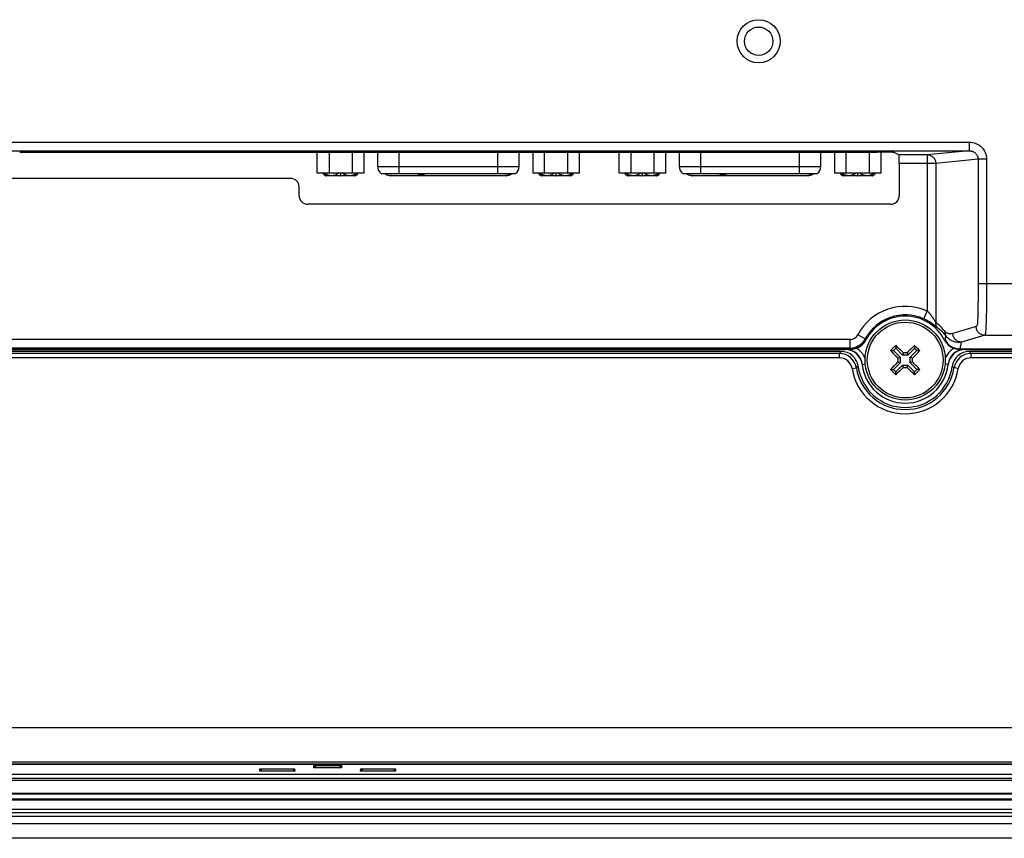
# Model space of a CAD drawing. Header units: millimetres. Extents: x 0 to 1189, y 0 to 841.
# Tile 18 of 29: x 923 to 1037, y 400 to 495. Entities that reach past the tile are written whole.
import ezdxf

# ---------------------------------------------------------------- set-up
doc = ezdxf.new("R2010")
doc.units = ezdxf.units.MM
doc.layers.add('11_COMPONENTS', color=7, linetype='Continuous')

msp = doc.modelspace()

# ---------------------------------------------------------------- linework, layer by layer
at = {"layer": '11_COMPONENTS', "color": 7, "linetype": 'Continuous'}
for p, q in [((873.562, 480.963), (1033.142, 480.963)), ((1033.142, 480.963), (1033.142, 479.963)), ((873.562, 479.963), (1033.142, 479.963)), ((1033.142, 479.963), (1028.287, 479.482)), ((922.991, 479.788), (1022.462, 479.788)), ((957.523, 477.365), (957.523, 479.788)), ((958.877, 479.788), (958.877, 477.365)), ((961.585, 477.365), (961.585, 479.788)), ((962.939, 477.365), (962.939, 479.788)), ((964.526, 478.115), (964.526, 479.788)), ((966.976, 479.788), (966.976, 477.315)), ((978.476, 477.315), (978.476, 479.788)), ((980.926, 478.115), (980.926, 479.788)), ((982.513, 479.788), (982.513, 477.365)), ((983.867, 477.365), (983.867, 479.788)), ((986.575, 477.365), (986.575, 479.788)), ((987.929, 477.365), (987.929, 479.788)), ((992.523, 477.365), (992.523, 479.788)), ((993.877, 479.788), (993.877, 477.365)), ((996.585, 477.365), (996.585, 479.788)), ((997.939, 477.365), (997.939, 479.788)), ((999.526, 478.115), (999.526, 479.788)), ((1001.976, 479.788), (1001.976, 477.315)), ((1013.476, 477.315), (1013.476, 479.788)), ((1015.926, 478.115), (1015.926, 479.788)), ((1017.513, 479.788), (1017.513, 477.365)), ((1018.867, 477.365), (1018.867, 479.788)), ((1021.575, 477.365), (1021.575, 479.788)), ((1022.929, 477.365), (1022.929, 479.787)), ((1025.005, 479.482), (1024.46, 479.754)), ((1028.287, 479.482), (1025.005, 479.482)), ((1028.287, 479.482), (1028.287, 461.353)), ((1034.182, 478.969), (1029.272, 478.482)), ((1035.167, 478.969), (1034.182, 478.969)), ((1034.182, 478.969), (1034.182, 464.535)), ((1035.167, 478.969), (1035.167, 464.535)), ((964.526, 478.115), (980.926, 478.115)), ((999.526, 478.115), (1015.926, 478.115)), ((1029.272, 478.482), (1025.039, 478.482)), ((1025.039, 478.482), (1025.039, 474.752)), ((1029.272, 478.482), (1029.272, 460.037)), ((954.414, 476.752), (921.413, 476.752)), ((962.939, 477.365), (957.523, 477.365)), ((964.926, 477.315), (980.526, 477.315)), ((969.226, 477.215), (969.226, 477.315)), ((969.939, 477.215), (969.226, 477.215)), ((969.266, 477.215), (969.266, 477.315)), ((969.325, 477.215), (969.325, 477.315)), ((969.424, 477.215), (969.424, 477.315)), ((969.523, 477.215), (969.523, 477.315)), ((969.622, 477.215), (969.622, 477.315)), ((969.721, 477.215), (969.721, 477.315)), ((969.82, 477.215), (969.82, 477.315)), ((969.879, 477.215), (969.879, 477.315)), ((969.919, 477.215), (969.919, 477.315)), ((969.939, 477.215), (969.939, 477.315)), ((979.726, 477.215), (979.726, 477.315)), ((979.726, 477.215), (979.964, 477.215)), ((979.845, 477.215), (979.845, 477.315)), ((979.964, 477.315), (979.964, 477.215)), ((987.929, 477.365), (982.513, 477.365)), ((997.939, 477.365), (992.523, 477.365)), ((999.926, 477.315), (1015.526, 477.315)), ((1004.226, 477.215), (1004.226, 477.315)), ((1004.939, 477.215), (1004.226, 477.215)), ((1004.266, 477.215), (1004.266, 477.315)), ((1004.325, 477.215), (1004.325, 477.315)), ((1004.424, 477.215), (1004.424, 477.315)), ((1004.523, 477.215), (1004.523, 477.315)), ((1004.622, 477.215), (1004.622, 477.315)), ((1004.721, 477.215), (1004.721, 477.315)), ((1004.82, 477.215), (1004.82, 477.315)), ((1004.879, 477.215), (1004.879, 477.315)), ((1004.919, 477.215), (1004.919, 477.315)), ((1004.939, 477.215), (1004.939, 477.315)), ((1014.726, 477.215), (1014.726, 477.315)), ((1014.726, 477.215), (1014.964, 477.215)), ((1014.845, 477.215), (1014.845, 477.315)), ((1014.964, 477.315), (1014.964, 477.215)), ((1022.929, 477.365), (1017.513, 477.365)), ((955.414, 474.752), (955.414, 475.753)), ((1024.04, 473.752), (956.413, 473.752)), ((1034.182, 464.535), (1051.856, 464.535)), ((1027.877, 460.442), (1028.287, 461.353)), ((1033.964, 459.542), (1031.263, 458.739)), ((1021.1, 458.123), (1020.217, 458.592)), ((1034.949, 458.543), (1032.248, 457.741)), ((1034.949, 458.543), (1054.726, 458.543)), ((898.096, 456.965), (1019.357, 456.965)), ((1019.335, 458.061), (914.065, 458.061)), ((1019.335, 457.062), (914.065, 457.062)), ((1019.335, 457.062), (1019.335, 458.061)), ((1019.422, 456.927), (1019.355, 456.965)), ((1021.192, 458.011), (1021.131, 458.045)), ((1024.631, 457.027), (1024.366, 456.762)), ((1024.631, 457.37), (1024.631, 457.027)), ((1024.631, 457.027), (1025.406, 456.251)), ((1026.823, 457.026), (1026.047, 456.251)), ((1026.823, 457.368), (1026.823, 457.026)), ((1027.088, 456.76), (1026.823, 457.026)), ((1030.321, 458.045), (1030.26, 458.011)), ((1032.097, 456.965), (1032.031, 456.927)), ((1032.096, 456.965), (1054.726, 456.965)), ((898.682, 456.878), (1018.771, 456.878)), ((1018.296, 456.665), (899.157, 456.665)), ((1018.091, 456.428), (899.362, 456.428)), ((1018.091, 455.929), (899.362, 455.929)), ((1018.091, 455.929), (1018.091, 456.428)), ((1024.023, 456.762), (1024.366, 456.762)), ((1024.366, 456.762), (1025.14, 455.986)), ((1024.882, 455.879), (1025.14, 455.986)), ((1025.14, 455.986), (1025.14, 455.345)), ((1025.513, 456.51), (1025.406, 456.251)), ((1026.047, 456.251), (1025.406, 456.251)), ((1025.94, 456.51), (1026.047, 456.251)), ((1027.088, 456.76), (1026.312, 455.986)), ((1026.571, 455.878), (1026.312, 455.986)), ((1026.312, 455.344), (1026.312, 455.986)), ((1027.431, 456.76), (1027.088, 456.76)), ((1032.682, 456.878), (1054.726, 456.878)), ((1054.726, 456.665), (1033.157, 456.665)), ((1054.726, 456.428), (1033.362, 456.428)), ((1033.362, 455.929), (1033.362, 456.428)), ((1054.726, 455.929), (1033.362, 455.929)), ((1019.57, 454.67), (1020.063, 454.749)), ((1020.755, 455.134), (1021.103, 455.171)), ((1024.364, 454.57), (1025.14, 455.345)), ((1024.629, 454.305), (1025.405, 455.079)), ((1024.881, 455.452), (1025.14, 455.345)), ((1025.405, 455.079), (1026.047, 455.079)), ((1025.512, 454.82), (1025.405, 455.079)), ((1025.939, 454.82), (1026.047, 455.079)), ((1026.821, 454.303), (1026.047, 455.079)), ((1026.571, 455.451), (1026.312, 455.344)), ((1027.087, 454.568), (1026.312, 455.344)), ((1030.698, 455.134), (1030.349, 455.171)), ((1031.883, 454.67), (1031.39, 454.749)), ((1024.022, 454.57), (1024.364, 454.57)), ((1024.364, 454.57), (1024.629, 454.305)), ((1024.629, 453.962), (1024.629, 454.305)), ((1026.821, 454.303), (1027.087, 454.568)), ((1026.821, 453.961), (1026.821, 454.303)), ((1027.429, 454.568), (1027.087, 454.568)), ((816.396, 413.044), (1101.057, 413.044)), ((813.602, 409.049), (1103.85, 409.049)), ((813.319, 408.766), (1104.134, 408.766)), ((813.345, 408.792), (1104.108, 408.792)), ((950.85, 407.956), (950.863, 408.239)), ((951.129, 408.239), (950.85, 407.956)), ((954.902, 407.956), (950.85, 407.956)), ((950.863, 408.239), (954.889, 408.239)), ((954.624, 408.239), (954.902, 407.956)), ((954.889, 408.239), (954.902, 407.956)), ((957.118, 408.329), (957.13, 408.602)), ((957.386, 408.602), (957.118, 408.329)), ((960.335, 408.329), (957.118, 408.329)), ((957.13, 408.602), (960.322, 408.602)), ((960.066, 408.602), (960.335, 408.329)), ((960.322, 408.602), (960.335, 408.329)), ((962.55, 407.956), (962.563, 408.239)), ((962.829, 408.239), (962.55, 407.956)), ((966.602, 407.956), (962.55, 407.956)), ((962.563, 408.239), (966.589, 408.239)), ((966.324, 408.239), (966.602, 407.956)), ((966.589, 408.239), (966.602, 407.956)), ((860.158, 406.917), (1057.295, 406.917)), ((860.171, 407.162), (1057.282, 407.162)), ((860.194, 407.615), (1057.258, 407.615)), ((806.826, 405.413), (1110.626, 405.413)), ((806.826, 405.327), (1110.626, 405.327)), ((806.826, 404.763), (1110.626, 404.763)), ((806.826, 404.629), (1110.626, 404.629)), ((806.826, 403.546), (1110.626, 403.546)), ((806.826, 403.17), (1110.626, 403.17)), ((806.826, 402.737), (1110.626, 402.737)), ((806.826, 401.865), (1110.626, 401.865)), ((1117.227, 400.165), (800.225, 400.165))]:
    msp.add_line(p, q, dxfattribs=at)
at = {"layer": '11_COMPONENTS', "color": 7, "linetype": 'Continuous', "const_width": 0.149}
for points in [[(958.226, 477.365, 0.4044082), (958.526, 477.075)], [(958.322, 477.365, 0.3423868), (960.014, 477.365)], [(960.439, 477.365, 0.3423868), (962.131, 477.365)], [(961.926, 477.075, 0.4044082), (962.226, 477.365)], [(965.33, 477.315, 0.1786856), (965.98, 477.075)], [(979.473, 477.075, 0.1786856), (980.122, 477.315)], [(983.226, 477.365, 0.4044082), (983.526, 477.075)], [(983.322, 477.365, 0.3423868), (985.014, 477.365)], [(985.439, 477.365, 0.3423868), (987.131, 477.365)], [(986.926, 477.075, 0.4044082), (987.226, 477.365)], [(993.226, 477.365, 0.4044082), (993.526, 477.075)], [(993.322, 477.365, 0.3423868), (995.014, 477.365)], [(995.439, 477.365, 0.3423868), (997.131, 477.365)], [(996.926, 477.075, 0.4044082), (997.226, 477.365)], [(1000.33, 477.315, 0.1786856), (1000.98, 477.075)], [(1014.473, 477.075, 0.1786856), (1015.122, 477.315)], [(1018.226, 477.365, 0.4044082), (1018.526, 477.075)], [(1018.322, 477.365, 0.3423868), (1020.014, 477.365)], [(1020.439, 477.365, 0.3423868), (1022.131, 477.365)], [(1021.926, 477.075, 0.4044082), (1022.226, 477.365)]]:
    msp.add_lwpolyline(points, format="xyb", dxfattribs=at)
for points in [[(961.926, 477.075), (958.526, 477.075)], [(960.226, 477.075), (960.226, 477.365)], [(965.98, 477.075), (979.473, 477.075)], [(983.526, 477.075), (986.926, 477.075)], [(985.226, 477.075), (985.226, 477.365)], [(996.926, 477.075), (993.526, 477.075)], [(995.226, 477.075), (995.226, 477.365)], [(1000.98, 477.075), (1014.473, 477.075)], [(1018.526, 477.075), (1021.926, 477.075)], [(1020.226, 477.075), (1020.226, 477.365)]]:
    msp.add_lwpolyline(points, dxfattribs=at)
at = {"layer": '11_COMPONENTS', "color": 7, "linetype": 'Continuous'}
for centre, radius in [((1008.726, 492.665), 2.5), ((1008.726, 492.665), 1.65), ((958.526, 477.075), 0.0625), ((960.226, 477.075), 0.0625), ((961.926, 477.075), 0.0625), ((965.98, 477.075), 0.0625), ((979.473, 477.075), 0.0625), ((983.526, 477.075), 0.0625), ((985.226, 477.075), 0.0625), ((986.926, 477.075), 0.0625), ((993.526, 477.075), 0.0625), ((995.226, 477.075), 0.0625), ((996.926, 477.075), 0.0625), ((1000.98, 477.075), 0.0625), ((1014.473, 477.075), 0.0625), ((1018.526, 477.075), 0.0625), ((1020.226, 477.075), 0.0625), ((1021.926, 477.075), 0.0625), ((1025.726, 455.665), 4.65), ((1025.726, 455.665), 4.394)]:
    msp.add_circle(centre, radius, dxfattribs=at)
for centre, radius, start, end in [((965.526, 478.115), 1, 180, 233.1301), ((979.926, 478.115), 1, 306.8699, 0), ((1000.526, 478.115), 1, 180, 233.1301), ((1014.926, 478.115), 1, 306.8699, 0), ((958.226, 477.375), 0.0625, 198.81197, 341.18772), ((962.226, 477.375), 0.0625, 198.81197, 341.18772), ((983.226, 477.375), 0.0625, 198.81197, 341.18772), ((987.226, 477.375), 0.0625, 198.81197, 341.18772), ((993.226, 477.375), 0.0625, 198.81197, 341.18772), ((997.226, 477.375), 0.0625, 198.81197, 341.18772), ((1018.226, 477.375), 0.0625, 198.81197, 341.18772), ((1022.226, 477.375), 0.0625, 198.81197, 341.18772), ((1025.726, 455.665), 6.238, 65.76202, 152.02271), ((1025.726, 455.665), 5.239, 65.76202, 152.02271), ((1025.726, 455.665), 5.105, 27.35574, 152.64426), ((1025.938, 455.593), 5.555, 37.34013, 53.12092), ((1026.899, 455.602), 4.578, 38.57599, 54.80397), ((1019.335, 459.06), 0.999, 270.00832, 332.04064), ((1019.334, 459.062), 2, 270.01771, 331.98181), ((1028.594, 461.121), 8.072, 201.8062, 202.40183), ((1022.725, 461.175), 8.216, 337.60895, 340.68011), ((1030.386, 459.531), 11.324, 192.59236, 193.09615), ((1019.354, 458.967), 2.002, 270.07262, 332.57284), ((1019.417, 458.93), 1.999, 289.52103, 332.64207), ((1018.765, 454.921), 2.5, 22.13576, 58.15377), ((1096.554, 384.745), 102.211, 134.96273, 135.20366), ((1096.571, 384.728), 102.236, 134.72198, 134.96284), ((956.009, 386.092), 98.942, 45.37433, 46.08744), ((1096.119, 385.214), 100.041, 133.84204, 134.54732), ((954.807, 384.837), 102.211, 44.72195, 45.20366), ((1032.036, 458.93), 1.999, 207.35793, 250.47898), ((1032.098, 458.967), 2.002, 207.42714, 269.96988), ((1032.687, 454.921), 2.5, 121.84618, 157.9117), ((1020.91, 459.565), 11.483, 346.91419, 350.85817), ((1035.843, 441.317), 23.312, 138.82497, 139.59501), ((1018.09, 454.43), 1.998, 9.20805, 89.97596), ((1018.091, 454.431), 1.497, 9.16537, 90.01864), ((1018.296, 454.669), 1.996, 7.62416, 90.01978), ((1018.766, 454.921), 2, 6.09472, 89.993), ((1025.726, 457.665), 7, 186.0945, 186.45509), ((1018.771, 454.881), 1.997, 86.51797, 89.99756), ((1018.77, 454.878), 2, 9.92779, 86.52143), ((1096.178, 526.058), 100.041, 223.84204, 224.54732), ((1128.113, 455.599), 103.232, 179.84422, 180.08139), ((1025.66, 353.278), 103.232, 89.84422, 90.08139), ((956.129, 525.405), 98.975, 315.37449, 316.08736), ((923.339, 455.732), 103.232, 359.84422, 0.08139), ((1032.687, 454.921), 2, 90.007, 173.90528), ((1032.682, 454.878), 2, 93.47857, 170.07221), ((1033.156, 454.669), 1.996, 89.98022, 172.37584), ((1033.362, 454.43), 1.998, 90.02404, 170.79195), ((1033.361, 454.431), 1.497, 89.98136, 170.83463), ((1029.828, 144.257), 312.678, 89.47625, 89.59644), ((1032.682, 454.881), 1.997, 90.00244, 93.48203), ((1025.726, 457.665), 7, 353.54491, 353.9055), ((1015.61, 441.317), 23.312, 40.405, 41.17503), ((1025.726, 455.665), 6.237, 189.18402, 350.81598), ((1029.568, 443.991), 14.356, 130.33854, 131.46079), ((1025.726, 455.665), 5.737, 189.18402, 350.81598), ((1025.726, 455.665), 5.5, 187.64394, 352.35606), ((1018.772, 454.878), 1.998, 6.46253, 9.93851), ((1025.726, 455.665), 5, 186.10077, 353.89923), ((1095.3, 385.948), 98.942, 135.37433, 136.08744), ((955.334, 526.117), 100.041, 313.84204, 314.54732), ((1025.793, 558.052), 103.232, 269.84422, 270.08139), ((1095.443, 525.238), 98.942, 225.37433, 226.08744), ((955.284, 385.282), 100.027, 43.84199, 44.54736), ((1032.68, 454.878), 1.998, 170.06149, 173.53747), ((1021.885, 443.991), 14.356, 48.53921, 49.66146), ((1096.663, 526.51), 102.236, 224.72198, 224.96284), ((1096.646, 526.493), 102.211, 224.96273, 225.20366), ((954.881, 526.602), 102.236, 314.72198, 314.96284), ((954.919, 526.564), 102.182, 314.9627, 315.20369)]:
    msp.add_arc(centre, radius, start, end, dxfattribs=at)
for centre, major_axis, ratio, start_param, end_param in [((1022.462, 479.753), (2, 0), 0.0174551, 0.0349066, 1.5707963), ((1025.004, 478.482), (0, 1), 0.0349208, -1.5707963, -0.0174533), ((954.413, 475.752), (0.708, 0.708), 0.9987828, -0.7847892, 0.7847892), ((956.414, 474.753), (0.708, 0.708), 0.9987828, -3.9263818, -2.3568035), ((1024.038, 474.753), (0.708, -0.708), 0.9987828, -0.7847892, 0.7847892)]:
    msp.add_ellipse(centre, major_axis=major_axis, ratio=ratio, start_param=start_param, end_param=end_param, dxfattribs=at)
for points, knots in [([(1033.142, 480.963), (1033.404, 480.963), (1033.932, 480.861), (1034.605, 480.422), (1035.06, 479.759), (1035.167, 479.23), (1035.167, 478.969)], [0, 0, 0, 0, 0.2500653, 0.5000853, 0.7500508, 1, 1, 1, 1]), ([(1033.142, 479.963), (1033.274, 479.963), (1033.541, 479.916), (1033.886, 479.703), (1034.126, 479.371), (1034.183, 479.102), (1034.182, 478.969)], [0, 0, 0, 0, 0.248616, 0.4980934, 0.7486911, 1, 1, 1, 1]), ([(1028.287, 479.482), (1028.415, 479.482), (1028.674, 479.429), (1029.001, 479.206), (1029.22, 478.874), (1029.272, 478.612), (1029.272, 478.482)], [0, 0, 0, 0, 0.2481695, 0.4975353, 0.7483448, 1, 1, 1, 1]), ([(1034.182, 464.535), (1034.182, 464.303), (1034.182, 463.838), (1034.18, 463.141), (1034.175, 462.445), (1034.167, 461.75), (1034.156, 461.173), (1034.143, 460.714), (1034.13, 460.379), (1034.109, 460.05), (1034.09, 459.787), (1034.039, 459.564), (1033.964, 459.542)], [0, 0, 0, 0, 0.1387309, 0.2774383, 0.4160686, 0.554489, 0.6923254, 0.7607043, 0.8282439, 0.8938427, 0.9530203, 1, 1, 1, 1]), ([(1035.167, 464.535), (1035.167, 464.24), (1035.166, 463.649), (1035.163, 462.764), (1035.155, 461.88), (1035.141, 461.001), (1035.121, 460.278), (1035.097, 459.717), (1035.077, 459.333), (1035.058, 459.008), (1035.045, 458.786), (1035.022, 458.66), (1035.001, 458.592), (1034.971, 458.553), (1034.949, 458.543)], [0, 0, 0, 0, 0.1471932, 0.2943408, 0.4413175, 0.5877288, 0.7321072, 0.8019419, 0.8675212, 0.9238574, 0.9643798, 0.9779459, 0.9877532, 1, 1, 1, 1]), ([(1029.538, 459.343), (1029.511, 459.362), (1029.445, 459.417), (1029.263, 459.572), (1028.946, 459.828), (1028.463, 460.151), (1028.084, 460.349), (1027.877, 460.442)], [0, 0, 0, 0, 0.049044, 0.1288591, 0.3597613, 0.6590781, 1, 1, 1, 1]), ([(1029.272, 460.037), (1029.25, 460.07), (1029.202, 460.156), (1029.082, 460.361), (1028.896, 460.658), (1028.623, 461.019), (1028.406, 461.246), (1028.287, 461.353)], [0, 0, 0, 0, 0.0723235, 0.1785223, 0.4316218, 0.70957, 1, 1, 1, 1]), ([(1029.538, 459.343), (1029.451, 459.434), (1029.312, 459.654), (1029.269, 459.91), (1029.272, 460.037)], [0, 0, 0, 0, 0.4979792, 1, 1, 1, 1]), ([(1034.949, 458.543), (1034.821, 458.545), (1034.563, 458.599), (1034.237, 458.822), (1034.018, 459.152), (1033.965, 459.413), (1033.964, 459.542)], [0, 0, 0, 0, 0.2481162, 0.4977445, 0.7486891, 1, 1, 1, 1]), ([(1030.478, 458.456), (1030.413, 458.57), (1030.358, 458.743), (1030.353, 458.918), (1030.355, 458.963)], [0, 0, 0, 0, 0.7471718, 1, 1, 1, 1]), ([(1031.263, 458.739), (1031.117, 458.696), (1030.876, 458.67), (1030.557, 458.768), (1030.414, 458.885), (1030.355, 458.963)], [0, 0, 0, 0, 0.4621551, 0.7036777, 1, 1, 1, 1]), ([(1032.248, 457.741), (1031.95, 457.695), (1031.462, 457.724), (1030.855, 458.02), (1030.59, 458.289), (1030.478, 458.456)], [0, 0, 0, 0, 0.4512892, 0.698062, 1, 1, 1, 1]), ([(1032.248, 457.741), (1032.12, 457.742), (1031.862, 457.796), (1031.536, 458.019), (1031.317, 458.349), (1031.264, 458.61), (1031.263, 458.739)], [0, 0, 0, 0, 0.2481162, 0.4977445, 0.7486891, 1, 1, 1, 1]), ([(1019.422, 456.927), (1019.476, 456.927), (1019.701, 456.938), (1019.924, 456.988), (1020.085, 457.045)], [0, 0, 0, 0, 0.2424679, 1, 1, 1, 1]), ([(1031.368, 457.045), (1031.423, 457.026), (1031.638, 456.959), (1031.864, 456.928), (1032.031, 456.927)], [0, 0, 0, 0, 0.2602242, 1, 1, 1, 1]), ([(1018.766, 456.922), (1018.82, 456.922), (1019.038, 456.924), (1019.257, 456.926), (1019.422, 456.927)], [0, 0, 0, 0, 0.2468393, 1, 1, 1, 1])]:
    msp.add_open_spline(points, degree=3, knots=knots, dxfattribs=at)

doc.saveas('drawing.dxf')
